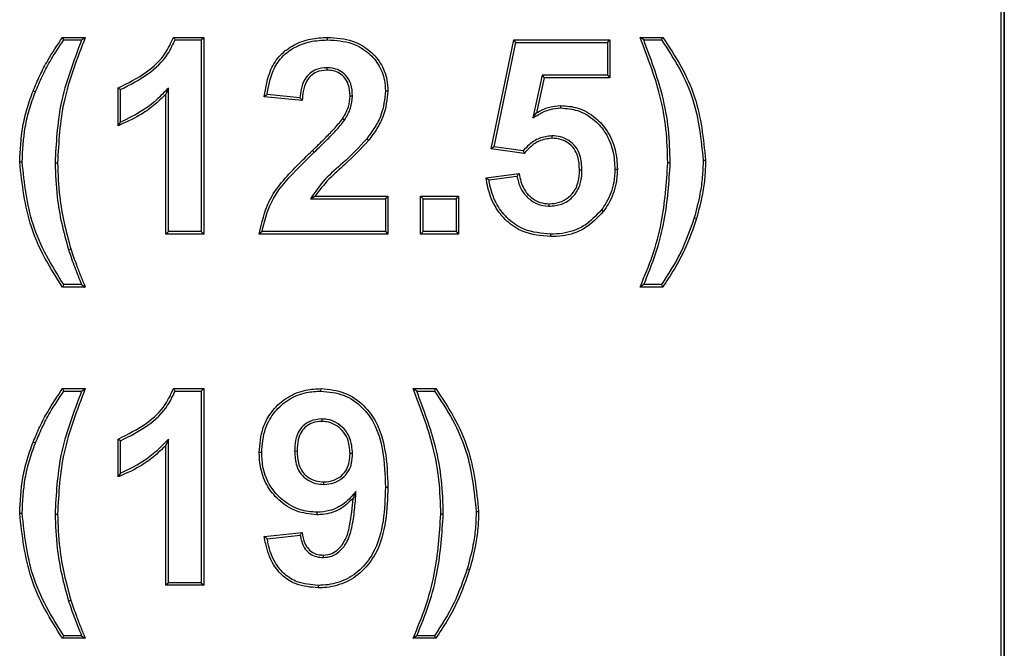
# Model space of a CAD drawing. Header units: inches. Extents: x 0.3 to 33.8, y 0.2 to 21.7.
# Tile 90 of 192: x 12.482 to 12.5521, y 15.5878 to 15.6326. Entities that reach past the tile are written whole.
import ezdxf

# ---------------------------------------------------------------- set-up
doc = ezdxf.new("R2010")
doc.units = ezdxf.units.IN
doc.header["$MEASUREMENT"] = 0

msp = doc.modelspace()

# ---------------------------------------------------------------- linework, layer by layer
at = {"color": 7, "linetype": 'Continuous', "lineweight": 25}
for p, q in [((12.551832, 15.449801), (12.551832, 15.674801)), ((12.55205, 15.449801), (12.55205, 15.674801)), ((12.55205, 15.674801), (12.55205, 15.449801)), ((12.485113, 15.631126), (12.485022, 15.631301)), ((12.485022, 15.631301), (12.486637, 15.631301)), ((12.492914, 15.631301), (12.495073, 15.631301)), ((12.494898, 15.631126), (12.495073, 15.631301)), ((12.495073, 15.631301), (12.495073, 15.617301)), ((12.503879, 15.631126), (12.503879, 15.631301)), ((12.526125, 15.631301), (12.52774, 15.631301)), ((12.485113, 15.631126), (12.486379, 15.631126)), ((12.493035, 15.631126), (12.494898, 15.631126)), ((12.494898, 15.631126), (12.494898, 15.617476)), ((12.515535, 15.623375), (12.51715, 15.631121)), ((12.515744, 15.623522), (12.517293, 15.630946)), ((12.517293, 15.630946), (12.51715, 15.631121)), ((12.51715, 15.631121), (12.523971, 15.631121)), ((12.517293, 15.630946), (12.523796, 15.630946)), ((12.523796, 15.630946), (12.523971, 15.631121)), ((12.523796, 15.630946), (12.523796, 15.628604)), ((12.523971, 15.631121), (12.523971, 15.628429)), ((12.526383, 15.631126), (12.52765, 15.631126)), ((12.503824, 15.629142), (12.503823, 15.628967)), ((12.519166, 15.628604), (12.518501, 15.62558)), ((12.519307, 15.628429), (12.518757, 15.62593)), ((12.523796, 15.628604), (12.519166, 15.628604)), ((12.519166, 15.628604), (12.519307, 15.628429)), ((12.523971, 15.628429), (12.519307, 15.628429)), ((12.523796, 15.628604), (12.523971, 15.628429)), ((12.483087, 15.627419), (12.482924, 15.627484)), ((12.488971, 15.625019), (12.488971, 15.627711)), ((12.489146, 15.625275), (12.489146, 15.62759)), ((12.492556, 15.627695), (12.492381, 15.627268)), ((12.492381, 15.617301), (12.492381, 15.627268)), ((12.492556, 15.617476), (12.492556, 15.627695)), ((12.502073, 15.626813), (12.499381, 15.627077)), ((12.501912, 15.627005), (12.499576, 15.627234)), ((12.505659, 15.627129), (12.505484, 15.62713)), ((12.508001, 15.627492), (12.508176, 15.627492)), ((12.520486, 15.626279), (12.520485, 15.626454)), ((12.518501, 15.62558), (12.518757, 15.62593)), ((12.505097, 15.625416), (12.504951, 15.625512)), ((12.519844, 15.624296), (12.519845, 15.624121)), ((12.50668, 15.624088), (12.506819, 15.623981)), ((12.515744, 15.623522), (12.515535, 15.623375)), ((12.517812, 15.623231), (12.515744, 15.623522)), ((12.502929, 15.623126), (12.502808, 15.623252)), ((12.517882, 15.623044), (12.515535, 15.623375)), ((12.482146, 15.622424), (12.481971, 15.622424)), ((12.484488, 15.622371), (12.484663, 15.622371)), ((12.528274, 15.622371), (12.528099, 15.622371)), ((12.530616, 15.622565), (12.530791, 15.622565)), ((12.515176, 15.621305), (12.517509, 15.621608)), ((12.521992, 15.621857), (12.521817, 15.621858)), ((12.524334, 15.621917), (12.524509, 15.621917)), ((12.515374, 15.621155), (12.517364, 15.621413)), ((12.502662, 15.619818), (12.502974, 15.619993)), ((12.502662, 15.619818), (12.508001, 15.619818)), ((12.502974, 15.619993), (12.508176, 15.619993)), ((12.508001, 15.619818), (12.508176, 15.619993)), ((12.508001, 15.619818), (12.508001, 15.617476)), ((12.508176, 15.619993), (12.508176, 15.617301)), ((12.510684, 15.619818), (12.510509, 15.619993)), ((12.510509, 15.619993), (12.513202, 15.619993)), ((12.510509, 15.617301), (12.510509, 15.619993)), ((12.510684, 15.619818), (12.513027, 15.619818)), ((12.510684, 15.617476), (12.510684, 15.619818)), ((12.513027, 15.619818), (12.513202, 15.619993)), ((12.513027, 15.619818), (12.513027, 15.617476)), ((12.513202, 15.619993), (12.513202, 15.617301)), ((12.519643, 15.619279), (12.519646, 15.619454)), ((12.523377, 15.619028), (12.523516, 15.618922)), ((12.529981, 15.618472), (12.530149, 15.618422)), ((12.492556, 15.617476), (12.492381, 15.617301)), ((12.495073, 15.617301), (12.492381, 15.617301)), ((12.494898, 15.617476), (12.492556, 15.617476)), ((12.494898, 15.617476), (12.495073, 15.617301)), ((12.508176, 15.617301), (12.499022, 15.617301)), ((12.508001, 15.617476), (12.499223, 15.617476)), ((12.508001, 15.617476), (12.508176, 15.617301)), ((12.510684, 15.617476), (12.510509, 15.617301)), ((12.513202, 15.617301), (12.510509, 15.617301)), ((12.513027, 15.617476), (12.510684, 15.617476)), ((12.513027, 15.617476), (12.513202, 15.617301)), ((12.519758, 15.617296), (12.519758, 15.617121)), ((12.485446, 15.61619), (12.485614, 15.616241)), ((12.486637, 15.613531), (12.485022, 15.613531)), ((12.486376, 15.613706), (12.485114, 15.613706)), ((12.52774, 15.613531), (12.526125, 15.613531)), ((12.527647, 15.613706), (12.526387, 15.613706)), ((12.485113, 15.606126), (12.485022, 15.606301)), ((12.485022, 15.606301), (12.486637, 15.606301)), ((12.485113, 15.606126), (12.486379, 15.606126)), ((12.492914, 15.606301), (12.495073, 15.606301)), ((12.493035, 15.606126), (12.494898, 15.606126)), ((12.494898, 15.606126), (12.495073, 15.606301)), ((12.494898, 15.606126), (12.494898, 15.592476)), ((12.495073, 15.606301), (12.495073, 15.592301)), ((12.503416, 15.606126), (12.503417, 15.606301)), ((12.509971, 15.606301), (12.511586, 15.606301)), ((12.510229, 15.606126), (12.511496, 15.606126)), ((12.503473, 15.604142), (12.503473, 15.603967)), ((12.488971, 15.600019), (12.488971, 15.602711)), ((12.489146, 15.600275), (12.489146, 15.60259)), ((12.492556, 15.602695), (12.492381, 15.602268)), ((12.492556, 15.592476), (12.492556, 15.602695)), ((12.483087, 15.602419), (12.482924, 15.602484)), ((12.492381, 15.592301), (12.492381, 15.602268)), ((12.501539, 15.601862), (12.501714, 15.601861)), ((12.499197, 15.601744), (12.499022, 15.601743)), ((12.505659, 15.601675), (12.505484, 15.601676)), ((12.503618, 15.599484), (12.503619, 15.59966)), ((12.508001, 15.599295), (12.508176, 15.599295)), ((12.505906, 15.598971), (12.505697, 15.59849)), ((12.482146, 15.597424), (12.481971, 15.597424)), ((12.484488, 15.597371), (12.484663, 15.597371)), ((12.503131, 15.597501), (12.503131, 15.597326)), ((12.51212, 15.597371), (12.511945, 15.597371)), ((12.514462, 15.597565), (12.514637, 15.597565)), ((12.499381, 15.595773), (12.502073, 15.59607)), ((12.499586, 15.595619), (12.501925, 15.595877)), ((12.503589, 15.594279), (12.503591, 15.594454)), ((12.513828, 15.593472), (12.513995, 15.593422)), ((12.492556, 15.592476), (12.492381, 15.592301)), ((12.495073, 15.592301), (12.492381, 15.592301)), ((12.494898, 15.592476), (12.492556, 15.592476)), ((12.494898, 15.592476), (12.495073, 15.592301)), ((12.503209, 15.592296), (12.503209, 15.592121)), ((12.485446, 15.59119), (12.485614, 15.591241)), ((12.486637, 15.588531), (12.485022, 15.588531)), ((12.486376, 15.588706), (12.485114, 15.588706)), ((12.511586, 15.588531), (12.509971, 15.588531)), ((12.511494, 15.588706), (12.510233, 15.588706))]:
    msp.add_line(p, q, dxfattribs=at)
at = {"color": 7, "linetype": 'Continuous', "lineweight": 25, "flags": 128}
for points in [[(12.526383, 15.631126), (12.526254, 15.631213), (12.526125, 15.631301)], [(12.52765, 15.631126), (12.527695, 15.631213), (12.52774, 15.631301)], [(12.489146, 15.62759), (12.489058, 15.62765), (12.488971, 15.627711)], [(12.485114, 15.613706), (12.485068, 15.613619), (12.485022, 15.613531)], [(12.486376, 15.613706), (12.486507, 15.613619), (12.486637, 15.613531)], [(12.526387, 15.613706), (12.526256, 15.613619), (12.526125, 15.613531)], [(12.527647, 15.613706), (12.527694, 15.613619), (12.52774, 15.613531)], [(12.510229, 15.606126), (12.5101, 15.606213), (12.509971, 15.606301)], [(12.511496, 15.606126), (12.511541, 15.606213), (12.511586, 15.606301)], [(12.489146, 15.60259), (12.489058, 15.60265), (12.488971, 15.602711)], [(12.485114, 15.588706), (12.485068, 15.588619), (12.485022, 15.588531)], [(12.486376, 15.588706), (12.486507, 15.588619), (12.486637, 15.588531)], [(12.510233, 15.588706), (12.510102, 15.588619), (12.509971, 15.588531)], [(12.511494, 15.588706), (12.51154, 15.588619), (12.511586, 15.588531)]]:
    msp.add_lwpolyline(points, dxfattribs=at)
at = {"color": 7, "linetype": 'Continuous', "lineweight": 25}
for points, knots in [([(12.482924, 15.627484), (12.48308, 15.627854), (12.483391, 15.628595), (12.484067, 15.629886), (12.484657, 15.63076), (12.485022, 15.631301)], [0, 0, 0, 0, 0.275997, 0.552141, 1, 1, 1, 1]), ([(12.486637, 15.631301), (12.486348, 15.630552), (12.48577, 15.629053), (12.484869, 15.626107), (12.484744, 15.623836), (12.484663, 15.622371)], [0, 0, 0, 0, 0.2619561, 0.5241042, 1, 1, 1, 1]), ([(12.486379, 15.631126), (12.486422, 15.631155), (12.486508, 15.631213), (12.486594, 15.631271), (12.486637, 15.631301)], [0, 0, 0, 0, 0.5, 1, 1, 1, 1]), ([(12.488971, 15.627711), (12.489669, 15.628053), (12.490931, 15.628671), (12.492305, 15.629955), (12.49274, 15.630916), (12.492914, 15.631301)], [0, 0, 0, 0, 0.425378, 0.769749, 1, 1, 1, 1]), ([(12.493035, 15.631126), (12.493015, 15.631155), (12.492975, 15.631213), (12.492934, 15.631271), (12.492914, 15.631301)], [0, 0, 0, 0, 0.5, 1, 1, 1, 1]), ([(12.499381, 15.627077), (12.499485, 15.62774), (12.499652, 15.628807), (12.500464, 15.63008), (12.501475, 15.630812), (12.502648, 15.631237), (12.503474, 15.63128), (12.503879, 15.631301)], [0, 0, 0, 0, 0.2891443, 0.4651037, 0.6413563, 0.8237298, 1, 1, 1, 1]), ([(12.503879, 15.631301), (12.504486, 15.631261), (12.505522, 15.631193), (12.506825, 15.630477), (12.507697, 15.629519), (12.508125, 15.628453), (12.508162, 15.62776), (12.508176, 15.627492)], [0, 0, 0, 0, 0.280239, 0.478628, 0.67692, 0.87533, 1, 1, 1, 1]), ([(12.528099, 15.622371), (12.528075, 15.623175), (12.528028, 15.624785), (12.527464, 15.627816), (12.52665, 15.629935), (12.526125, 15.631301)], [0, 0, 0, 0, 0.261961, 0.524239, 1, 1, 1, 1]), ([(12.52774, 15.631301), (12.528187, 15.630631), (12.529081, 15.629292), (12.530386, 15.626416), (12.530631, 15.624087), (12.530791, 15.622565)], [0, 0, 0, 0, 0.257251, 0.514785, 1, 1, 1, 1]), ([(12.483087, 15.627419), (12.483242, 15.627789), (12.483554, 15.62853), (12.484211, 15.629782), (12.484774, 15.630621), (12.485113, 15.631126)], [0, 0, 0, 0, 0.284547, 0.569244, 1, 1, 1, 1]), ([(12.486379, 15.631126), (12.486094, 15.630375), (12.485523, 15.628873), (12.484675, 15.625978), (12.48456, 15.623771), (12.484488, 15.622371)], [0, 0, 0, 0, 0.2675, 0.535217, 1, 1, 1, 1]), ([(12.489146, 15.62759), (12.489815, 15.627926), (12.491079, 15.628562), (12.492425, 15.629831), (12.492872, 15.630781), (12.493035, 15.631126)], [0, 0, 0, 0, 0.417234, 0.788319, 1, 1, 1, 1]), ([(12.499576, 15.627234), (12.499678, 15.627815), (12.499844, 15.628771), (12.500574, 15.629932), (12.501515, 15.63063), (12.502646, 15.631059), (12.503462, 15.631103), (12.503879, 15.631126)], [0, 0, 0, 0, 0.2717157, 0.4467177, 0.6220912, 0.8069852, 1, 1, 1, 1]), ([(12.503879, 15.631126), (12.504466, 15.631088), (12.505462, 15.631024), (12.506713, 15.630339), (12.507545, 15.629425), (12.507953, 15.628407), (12.507988, 15.627747), (12.508001, 15.627492)], [0, 0, 0, 0, 0.2830854, 0.4807741, 0.6783584, 0.8760639, 1, 1, 1, 1]), ([(12.528274, 15.622371), (12.52825, 15.623175), (12.528203, 15.624785), (12.527658, 15.627754), (12.526878, 15.629817), (12.526383, 15.631126)], [0, 0, 0, 0, 0.267519, 0.535356, 1, 1, 1, 1]), ([(12.52765, 15.631126), (12.528093, 15.630454), (12.528981, 15.62911), (12.530237, 15.626284), (12.530468, 15.624021), (12.530616, 15.622565)], [0, 0, 0, 0, 0.26283, 0.5259, 1, 1, 1, 1]), ([(12.503824, 15.629142), (12.503575, 15.629123), (12.50314, 15.629088), (12.502602, 15.628758), (12.502201, 15.628273), (12.501991, 15.627656), (12.501936, 15.627205), (12.501912, 15.627005)], [0, 0, 0, 0, 0.2303493, 0.4023546, 0.5742821, 0.8109109, 1, 1, 1, 1]), ([(12.505659, 15.627129), (12.505641, 15.627424), (12.505611, 15.627912), (12.505286, 15.628523), (12.504861, 15.628908), (12.504346, 15.629114), (12.503995, 15.629133), (12.503824, 15.629142)], [0, 0, 0, 0, 0.284559, 0.471138, 0.658457, 0.833554, 1, 1, 1, 1]), ([(12.503823, 15.628967), (12.503573, 15.628946), (12.503157, 15.628909), (12.502666, 15.628577), (12.502318, 15.62811), (12.502135, 15.627494), (12.502093, 15.627031), (12.502073, 15.626813)], [0, 0, 0, 0, 0.237088, 0.394716, 0.552283, 0.790185, 1, 1, 1, 1]), ([(12.505484, 15.62713), (12.505467, 15.62741), (12.50544, 15.627861), (12.505141, 15.628419), (12.50476, 15.62876), (12.504297, 15.628943), (12.50398, 15.628959), (12.503823, 15.628967)], [0, 0, 0, 0, 0.295557, 0.478191, 0.661627, 0.833055, 1, 1, 1, 1]), ([(12.481971, 15.622424), (12.482012, 15.623273), (12.482075, 15.624559), (12.482471, 15.626245), (12.482773, 15.627069), (12.482924, 15.627484)], [0, 0, 0, 0, 0.491255, 0.744353, 1, 1, 1, 1]), ([(12.482146, 15.622424), (12.482187, 15.623262), (12.482248, 15.624532), (12.48264, 15.626195), (12.482937, 15.627009), (12.483087, 15.627419)], [0, 0, 0, 0, 0.491259, 0.744353, 1, 1, 1, 1]), ([(12.492381, 15.627268), (12.492093, 15.626987), (12.491516, 15.626425), (12.490385, 15.625633), (12.489493, 15.625245), (12.488971, 15.625019)], [0, 0, 0, 0, 0.292938, 0.586234, 1, 1, 1, 1]), ([(12.492556, 15.627695), (12.492276, 15.627407), (12.491715, 15.62683), (12.490602, 15.62596), (12.489691, 15.625531), (12.489146, 15.625275)], [0, 0, 0, 0, 0.28591, 0.572569, 1, 1, 1, 1]), ([(12.499576, 15.627234), (12.499544, 15.627208), (12.499479, 15.627155), (12.499414, 15.627103), (12.499381, 15.627077)], [0, 0, 0, 0, 0.5, 1, 1, 1, 1]), ([(12.504951, 15.625512), (12.505032, 15.625648), (12.505194, 15.625919), (12.505423, 15.626453), (12.50546, 15.626871), (12.505484, 15.62713)], [0, 0, 0, 0, 0.274938, 0.550635, 1, 1, 1, 1]), ([(12.505097, 15.625416), (12.505178, 15.625552), (12.505341, 15.625823), (12.505588, 15.626384), (12.505631, 15.626836), (12.505659, 15.627129)], [0, 0, 0, 0, 0.259928, 0.520489, 1, 1, 1, 1]), ([(12.508001, 15.627492), (12.507941, 15.626911), (12.507847, 15.626002), (12.507264, 15.624893), (12.506876, 15.624358), (12.50668, 15.624088)], [0, 0, 0, 0, 0.466315, 0.730039, 1, 1, 1, 1]), ([(12.508176, 15.627492), (12.508113, 15.626887), (12.508016, 15.625946), (12.507415, 15.624803), (12.507019, 15.624257), (12.506819, 15.623981)], [0, 0, 0, 0, 0.4709067, 0.7323924, 1, 1, 1, 1]), ([(12.501912, 15.627005), (12.501931, 15.626982), (12.501968, 15.626938), (12.502022, 15.626874), (12.502056, 15.626834), (12.502073, 15.626813)], [0, 0, 0, 0, 0.363255, 0.681627, 1, 1, 1, 1]), ([(12.518757, 15.62593), (12.51889, 15.626006), (12.519156, 15.626159), (12.519726, 15.626386), (12.520182, 15.626427), (12.520485, 15.626454)], [0, 0, 0, 0, 0.251837, 0.504321, 1, 1, 1, 1]), ([(12.520485, 15.626454), (12.520892, 15.626422), (12.52179, 15.626351), (12.522953, 15.625654), (12.523876, 15.624607), (12.52443, 15.623327), (12.524483, 15.62238), (12.524509, 15.621917)], [0, 0, 0, 0, 0.179758, 0.396266, 0.580483, 0.795045, 1, 1, 1, 1]), ([(12.518501, 15.62558), (12.518634, 15.625657), (12.518898, 15.625811), (12.519301, 15.626035), (12.51983, 15.626226), (12.520235, 15.626259), (12.520486, 15.626279)], [0, 0, 0, 0, 0.215425, 0.431007, 0.647069, 1, 1, 1, 1]), ([(12.520486, 15.626279), (12.520894, 15.626246), (12.521767, 15.626173), (12.522879, 15.62548), (12.523751, 15.624474), (12.524262, 15.623249), (12.524311, 15.622351), (12.524334, 15.621917)], [0, 0, 0, 0, 0.187588, 0.401002, 0.585044, 0.799746, 1, 1, 1, 1]), ([(12.489146, 15.625275), (12.489117, 15.625232), (12.489058, 15.625146), (12.489, 15.625061), (12.488971, 15.625019)], [0, 0, 0, 0, 0.5, 1, 1, 1, 1]), ([(12.502808, 15.623252), (12.503096, 15.623531), (12.503612, 15.624033), (12.50435, 15.624766), (12.50475, 15.625263), (12.504951, 15.625512)], [0, 0, 0, 0, 0.386409, 0.69258, 1, 1, 1, 1]), ([(12.502929, 15.623126), (12.503217, 15.623405), (12.503738, 15.623911), (12.504486, 15.624653), (12.504893, 15.625162), (12.505097, 15.625416)], [0, 0, 0, 0, 0.381599, 0.69015, 1, 1, 1, 1]), ([(12.519844, 15.624296), (12.519535, 15.624259), (12.51894, 15.624187), (12.518267, 15.623731), (12.517944, 15.623376), (12.517812, 15.623231)], [0, 0, 0, 0, 0.390342, 0.7501297, 1, 1, 1, 1]), ([(12.521992, 15.621857), (12.521971, 15.622214), (12.521937, 15.622794), (12.52158, 15.623526), (12.521087, 15.623979), (12.520485, 15.624257), (12.520057, 15.624283), (12.519844, 15.624296)], [0, 0, 0, 0, 0.2899092, 0.4699128, 0.6509418, 0.8268366, 1, 1, 1, 1]), ([(12.50668, 15.624088), (12.506126, 15.6235), (12.50518, 15.622497), (12.503654, 15.621248), (12.502994, 15.620297), (12.502662, 15.619818)], [0, 0, 0, 0, 0.412387, 0.703851, 1, 1, 1, 1]), ([(12.506819, 15.623981), (12.506264, 15.623393), (12.505355, 15.622427), (12.503928, 15.621238), (12.503293, 15.620409), (12.502974, 15.619993)], [0, 0, 0, 0, 0.436932, 0.717083, 1, 1, 1, 1]), ([(12.519845, 15.624121), (12.519535, 15.62408), (12.518961, 15.624005), (12.518318, 15.62354), (12.518014, 15.623194), (12.517882, 15.623044)], [0, 0, 0, 0, 0.400642, 0.740167, 1, 1, 1, 1]), ([(12.521817, 15.621858), (12.521799, 15.62218), (12.52177, 15.622708), (12.52146, 15.623389), (12.521016, 15.623811), (12.520459, 15.624082), (12.520055, 15.624108), (12.519845, 15.624121)], [0, 0, 0, 0, 0.283418, 0.463778, 0.645709, 0.815569, 1, 1, 1, 1]), ([(12.499022, 15.617301), (12.499202, 15.618106), (12.499617, 15.619972), (12.501312, 15.621789), (12.502441, 15.622893), (12.502808, 15.623252)], [0, 0, 0, 0, 0.339133, 0.785072, 1, 1, 1, 1]), ([(12.499223, 15.617476), (12.49939, 15.618173), (12.499789, 15.619836), (12.501372, 15.621598), (12.502499, 15.622704), (12.502929, 15.623126)], [0, 0, 0, 0, 0.308802, 0.736208, 1, 1, 1, 1]), ([(12.517812, 15.623231), (12.517823, 15.6232), (12.517847, 15.623138), (12.51787, 15.623075), (12.517882, 15.623044)], [0, 0, 0, 0, 0.5, 1, 1, 1, 1]), ([(12.485022, 15.613531), (12.484588, 15.614208), (12.483718, 15.615563), (12.48241, 15.618484), (12.482146, 15.620858), (12.481971, 15.622424)], [0, 0, 0, 0, 0.253489, 0.507189, 1, 1, 1, 1]), ([(12.485114, 15.613706), (12.484683, 15.614386), (12.48382, 15.615744), (12.482561, 15.618616), (12.482309, 15.620924), (12.482146, 15.622424)], [0, 0, 0, 0, 0.258852, 0.517923, 1, 1, 1, 1]), ([(12.484488, 15.622371), (12.484519, 15.621567), (12.484576, 15.620121), (12.484931, 15.618054), (12.485274, 15.616813), (12.485446, 15.61619)], [0, 0, 0, 0, 0.38444, 0.691047, 1, 1, 1, 1]), ([(12.484663, 15.622371), (12.484695, 15.621567), (12.484751, 15.62013), (12.485105, 15.61808), (12.485444, 15.616855), (12.485614, 15.616241)], [0, 0, 0, 0, 0.38761, 0.692652, 1, 1, 1, 1]), ([(12.526125, 15.613531), (12.526435, 15.614273), (12.527056, 15.615757), (12.527851, 15.618704), (12.528002, 15.620941), (12.528099, 15.622371)], [0, 0, 0, 0, 0.264381, 0.529367, 1, 1, 1, 1]), ([(12.526387, 15.613706), (12.526693, 15.61445), (12.527305, 15.615938), (12.528042, 15.618834), (12.528184, 15.621005), (12.528274, 15.622371)], [0, 0, 0, 0, 0.270121, 0.540764, 1, 1, 1, 1]), ([(12.530616, 15.622565), (12.530604, 15.622164), (12.53058, 15.62136), (12.530379, 15.619986), (12.530129, 15.619035), (12.529981, 15.618472)], [0, 0, 0, 0, 0.29012, 0.580356, 1, 1, 1, 1]), ([(12.530791, 15.622565), (12.530779, 15.622163), (12.530756, 15.621359), (12.530555, 15.619969), (12.530301, 15.619001), (12.530149, 15.618422)], [0, 0, 0, 0, 0.286664, 0.573444, 1, 1, 1, 1]), ([(12.517364, 15.621413), (12.517385, 15.621441), (12.517433, 15.621506), (12.517481, 15.621571), (12.517509, 15.621608)], [0, 0, 0, 0, 0.425199, 1, 1, 1, 1]), ([(12.517509, 15.621608), (12.517592, 15.621223), (12.51773, 15.620588), (12.51833, 15.619903), (12.518961, 15.619516), (12.519431, 15.619474), (12.519646, 15.619454)], [0, 0, 0, 0, 0.34968, 0.577501, 0.805865, 1, 1, 1, 1]), ([(12.519643, 15.619279), (12.519953, 15.619308), (12.520563, 15.619365), (12.521314, 15.619857), (12.521813, 15.620568), (12.521975, 15.621267), (12.521988, 15.62171), (12.521992, 15.621857)], [0, 0, 0, 0, 0.235247, 0.463247, 0.660528, 0.887455, 1, 1, 1, 1]), ([(12.519646, 15.619454), (12.5199, 15.619474), (12.520393, 15.619513), (12.521044, 15.619878), (12.521514, 15.620397), (12.521778, 15.62109), (12.521803, 15.62158), (12.521817, 15.621858)], [0, 0, 0, 0, 0.207241, 0.402351, 0.597762, 0.772377, 1, 1, 1, 1]), ([(12.524334, 15.621917), (12.524318, 15.621605), (12.524277, 15.620785), (12.523907, 15.61979), (12.523497, 15.6192), (12.523377, 15.619028)], [0, 0, 0, 0, 0.3026052, 0.7958113, 1, 1, 1, 1]), ([(12.524509, 15.621917), (12.524493, 15.621592), (12.524449, 15.620741), (12.524065, 15.619711), (12.523641, 15.6191), (12.523516, 15.618922)], [0, 0, 0, 0, 0.303593, 0.796476, 1, 1, 1, 1]), ([(12.515374, 15.621155), (12.515341, 15.62118), (12.515275, 15.62123), (12.515209, 15.62128), (12.515176, 15.621305)], [0, 0, 0, 0, 0.5, 1, 1, 1, 1]), ([(12.519758, 15.617121), (12.519083, 15.617181), (12.517946, 15.617282), (12.516593, 15.61818), (12.515723, 15.619297), (12.515311, 15.6204), (12.515207, 15.621094), (12.515176, 15.621305)], [0, 0, 0, 0, 0.292574, 0.492472, 0.691979, 0.906195, 1, 1, 1, 1]), ([(12.519758, 15.617296), (12.519109, 15.617353), (12.518018, 15.617449), (12.516718, 15.618307), (12.515882, 15.619376), (12.515503, 15.620386), (12.5154, 15.621001), (12.515374, 15.621155)], [0, 0, 0, 0, 0.299707, 0.504023, 0.707928, 0.926973, 1, 1, 1, 1]), ([(12.517364, 15.621413), (12.517432, 15.62113), (12.517564, 15.620575), (12.518081, 15.619888), (12.518785, 15.619379), (12.519354, 15.619313), (12.519643, 15.619279)], [0, 0, 0, 0, 0.255113, 0.500376, 0.746028, 1, 1, 1, 1]), ([(12.523377, 15.619028), (12.522982, 15.618602), (12.522218, 15.61778), (12.520844, 15.617339), (12.520034, 15.617307), (12.519758, 15.617296)], [0, 0, 0, 0, 0.413476, 0.800059, 1, 1, 1, 1]), ([(12.523516, 15.618922), (12.523101, 15.618476), (12.522301, 15.617618), (12.520873, 15.617165), (12.520039, 15.617132), (12.519758, 15.617121)], [0, 0, 0, 0, 0.418108, 0.804597, 1, 1, 1, 1]), ([(12.529981, 15.618472), (12.529691, 15.617642), (12.529104, 15.61596), (12.528137, 15.614464), (12.527647, 15.613706)], [0, 0, 0, 0, 0.4938462, 1, 1, 1, 1]), ([(12.530149, 15.618422), (12.529884, 15.617661), (12.529453, 15.616419), (12.528585, 15.614808), (12.528022, 15.613958), (12.52774, 15.613531)], [0, 0, 0, 0, 0.441205, 0.719628, 1, 1, 1, 1]), ([(12.499223, 15.617476), (12.499189, 15.617446), (12.499122, 15.617388), (12.499055, 15.61733), (12.499022, 15.617301)], [0, 0, 0, 0, 0.5, 1, 1, 1, 1]), ([(12.485446, 15.61619), (12.485589, 15.615772), (12.485873, 15.614935), (12.486208, 15.614116), (12.486376, 15.613706)], [0, 0, 0, 0, 0.49938, 1, 1, 1, 1]), ([(12.485614, 15.616241), (12.485743, 15.61586), (12.485962, 15.615212), (12.486315, 15.614313), (12.48653, 15.613792), (12.486637, 15.613531)], [0, 0, 0, 0, 0.416157, 0.708028, 1, 1, 1, 1]), ([(12.482924, 15.602484), (12.48308, 15.602854), (12.483391, 15.603595), (12.484067, 15.604886), (12.484657, 15.60576), (12.485022, 15.606301)], [0, 0, 0, 0, 0.275997, 0.552141, 1, 1, 1, 1]), ([(12.483087, 15.602419), (12.483242, 15.602789), (12.483554, 15.60353), (12.484211, 15.604782), (12.484774, 15.605621), (12.485113, 15.606126)], [0, 0, 0, 0, 0.284547, 0.569244, 1, 1, 1, 1]), ([(12.486379, 15.606126), (12.486094, 15.605375), (12.485523, 15.603873), (12.484675, 15.600978), (12.48456, 15.598771), (12.484488, 15.597371)], [0, 0, 0, 0, 0.2675, 0.535217, 1, 1, 1, 1]), ([(12.486637, 15.606301), (12.486348, 15.605552), (12.48577, 15.604053), (12.484869, 15.601107), (12.484744, 15.598836), (12.484663, 15.597371)], [0, 0, 0, 0, 0.261956, 0.524104, 1, 1, 1, 1]), ([(12.486379, 15.606126), (12.486422, 15.606155), (12.486508, 15.606213), (12.486594, 15.606271), (12.486637, 15.606301)], [0, 0, 0, 0, 0.5, 1, 1, 1, 1]), ([(12.488971, 15.602711), (12.489669, 15.603053), (12.490931, 15.603671), (12.492305, 15.604955), (12.49274, 15.605916), (12.492914, 15.606301)], [0, 0, 0, 0, 0.425378, 0.769749, 1, 1, 1, 1]), ([(12.489146, 15.60259), (12.489815, 15.602926), (12.491079, 15.603562), (12.492425, 15.604831), (12.492872, 15.605781), (12.493035, 15.606126)], [0, 0, 0, 0, 0.417234, 0.788319, 1, 1, 1, 1]), ([(12.493035, 15.606126), (12.493015, 15.606155), (12.492975, 15.606213), (12.492934, 15.606271), (12.492914, 15.606301)], [0, 0, 0, 0, 0.5, 1, 1, 1, 1]), ([(12.499022, 15.601743), (12.499069, 15.602351), (12.499151, 15.60343), (12.499935, 15.6048), (12.501001, 15.605742), (12.502231, 15.606236), (12.503058, 15.606281), (12.503417, 15.606301)], [0, 0, 0, 0, 0.254751, 0.452686, 0.650664, 0.848268, 1, 1, 1, 1]), ([(12.499197, 15.601744), (12.499242, 15.602331), (12.49932, 15.603371), (12.500074, 15.60469), (12.501098, 15.605592), (12.502278, 15.606065), (12.503071, 15.606107), (12.503416, 15.606126)], [0, 0, 0, 0, 0.256328, 0.453826, 0.651362, 0.848324, 1, 1, 1, 1]), ([(12.503416, 15.606126), (12.503969, 15.606073), (12.505056, 15.60597), (12.50635, 15.605055), (12.507361, 15.603703), (12.507919, 15.601725), (12.507972, 15.600164), (12.508001, 15.599295)], [0, 0, 0, 0, 0.177117, 0.3488287, 0.4938362, 0.718491, 1, 1, 1, 1]), ([(12.503417, 15.606301), (12.503993, 15.606245), (12.505126, 15.606136), (12.506474, 15.605183), (12.507523, 15.603779), (12.508093, 15.601755), (12.508146, 15.600167), (12.508176, 15.599295)], [0, 0, 0, 0, 0.179666, 0.352867, 0.499955, 0.725347, 1, 1, 1, 1]), ([(12.511945, 15.597371), (12.511922, 15.598175), (12.511874, 15.599785), (12.51131, 15.602816), (12.510496, 15.604935), (12.509971, 15.606301)], [0, 0, 0, 0, 0.261961, 0.524239, 1, 1, 1, 1]), ([(12.51212, 15.597371), (12.512097, 15.598175), (12.51205, 15.599785), (12.511504, 15.602754), (12.510724, 15.604817), (12.510229, 15.606126)], [0, 0, 0, 0, 0.267519, 0.535356, 1, 1, 1, 1]), ([(12.511496, 15.606126), (12.51194, 15.605454), (12.512827, 15.60411), (12.514083, 15.601284), (12.514314, 15.599021), (12.514462, 15.597565)], [0, 0, 0, 0, 0.26283, 0.5259, 1, 1, 1, 1]), ([(12.511586, 15.606301), (12.512033, 15.605631), (12.512927, 15.604292), (12.514232, 15.601416), (12.514477, 15.599087), (12.514637, 15.597565)], [0, 0, 0, 0, 0.257251, 0.514785, 1, 1, 1, 1]), ([(12.503473, 15.604142), (12.503196, 15.604114), (12.502714, 15.604065), (12.502126, 15.603683), (12.50172, 15.603137), (12.50156, 15.602491), (12.501545, 15.602046), (12.501539, 15.601862)], [0, 0, 0, 0, 0.243961, 0.423465, 0.604106, 0.835992, 1, 1, 1, 1]), ([(12.503473, 15.603967), (12.503255, 15.603949), (12.502848, 15.603916), (12.502347, 15.603627), (12.501968, 15.603217), (12.501747, 15.602607), (12.501726, 15.602132), (12.501714, 15.601861)], [0, 0, 0, 0, 0.208488, 0.389668, 0.542245, 0.739514, 1, 1, 1, 1]), ([(12.505659, 15.601675), (12.505628, 15.602066), (12.505579, 15.602706), (12.505086, 15.603459), (12.504523, 15.603904), (12.503954, 15.604119), (12.503604, 15.604136), (12.503473, 15.604142)], [0, 0, 0, 0, 0.31426, 0.514685, 0.714486, 0.893502, 1, 1, 1, 1]), ([(12.505484, 15.601676), (12.505456, 15.602043), (12.505412, 15.602641), (12.504952, 15.603342), (12.504432, 15.603751), (12.50391, 15.603946), (12.503591, 15.603962), (12.503473, 15.603967)], [0, 0, 0, 0, 0.3188104, 0.5191768, 0.7188389, 0.8961386, 1, 1, 1, 1]), ([(12.492556, 15.602695), (12.492276, 15.602407), (12.491715, 15.60183), (12.490602, 15.60096), (12.489691, 15.600531), (12.489146, 15.600275)], [0, 0, 0, 0, 0.28591, 0.572569, 1, 1, 1, 1]), ([(12.481971, 15.597424), (12.482012, 15.598273), (12.482075, 15.599559), (12.482471, 15.601245), (12.482773, 15.602069), (12.482924, 15.602484)], [0, 0, 0, 0, 0.491255, 0.744353, 1, 1, 1, 1]), ([(12.482146, 15.597424), (12.482187, 15.598262), (12.482248, 15.599532), (12.48264, 15.601195), (12.482937, 15.602009), (12.483087, 15.602419)], [0, 0, 0, 0, 0.491259, 0.744353, 1, 1, 1, 1]), ([(12.492381, 15.602268), (12.492093, 15.601987), (12.491516, 15.601425), (12.490385, 15.600633), (12.489493, 15.600245), (12.488971, 15.600019)], [0, 0, 0, 0, 0.292938, 0.586234, 1, 1, 1, 1]), ([(12.501539, 15.601862), (12.50156, 15.601501), (12.501592, 15.600927), (12.501955, 15.600212), (12.50244, 15.599782), (12.503017, 15.599523), (12.503424, 15.599497), (12.503618, 15.599484)], [0, 0, 0, 0, 0.300506, 0.479187, 0.658322, 0.837246, 1, 1, 1, 1]), ([(12.501714, 15.601861), (12.501731, 15.601539), (12.501759, 15.601019), (12.502067, 15.600357), (12.502505, 15.599951), (12.503041, 15.599698), (12.503427, 15.599672), (12.503619, 15.59966)], [0, 0, 0, 0, 0.2916705, 0.4706385, 0.6503649, 0.8258031, 1, 1, 1, 1]), ([(12.503131, 15.597326), (12.50262, 15.597377), (12.501621, 15.597477), (12.500377, 15.598318), (12.499479, 15.599429), (12.49907, 15.600639), (12.499036, 15.601424), (12.499022, 15.601743)], [0, 0, 0, 0, 0.226082, 0.442977, 0.649041, 0.85728, 1, 1, 1, 1]), ([(12.503131, 15.597501), (12.502724, 15.597534), (12.50183, 15.597606), (12.500663, 15.598306), (12.499741, 15.599337), (12.499259, 15.600537), (12.499216, 15.601371), (12.499197, 15.601744)], [0, 0, 0, 0, 0.188517, 0.413904, 0.612235, 0.826693, 1, 1, 1, 1]), ([(12.503618, 15.599484), (12.503863, 15.599505), (12.504335, 15.599545), (12.504957, 15.599896), (12.505397, 15.600397), (12.505626, 15.601023), (12.505647, 15.60145), (12.505659, 15.601675)], [0, 0, 0, 0, 0.216949, 0.417981, 0.619769, 0.799711, 1, 1, 1, 1]), ([(12.503619, 15.59966), (12.503864, 15.599682), (12.504316, 15.599724), (12.504892, 15.600073), (12.505271, 15.60054), (12.505457, 15.601103), (12.505474, 15.60148), (12.505484, 15.601676)], [0, 0, 0, 0, 0.236686, 0.435227, 0.634599, 0.809699, 1, 1, 1, 1]), ([(12.489146, 15.600275), (12.489117, 15.600232), (12.489058, 15.600146), (12.489, 15.600061), (12.488971, 15.600019)], [0, 0, 0, 0, 0.5, 1, 1, 1, 1]), ([(12.508001, 15.599295), (12.507975, 15.598492), (12.507924, 15.596877), (12.507359, 15.594789), (12.506239, 15.593343), (12.504993, 15.592544), (12.503917, 15.592311), (12.503331, 15.592299), (12.503209, 15.592296)], [0, 0, 0, 0, 0.252404, 0.507197, 0.661541, 0.816068, 0.961604, 1, 1, 1, 1]), ([(12.508176, 15.599295), (12.50815, 15.598491), (12.508099, 15.596877), (12.507539, 15.594768), (12.506416, 15.593262), (12.505123, 15.592405), (12.503983, 15.592139), (12.503353, 15.592124), (12.503209, 15.592121)], [0, 0, 0, 0, 0.245359, 0.492853, 0.65026, 0.807877, 0.956, 1, 1, 1, 1]), ([(12.505906, 15.598971), (12.505649, 15.59868), (12.50513, 15.598091), (12.504132, 15.59757), (12.503434, 15.597522), (12.503131, 15.597501)], [0, 0, 0, 0, 0.357373, 0.721779, 1, 1, 1, 1]), ([(12.505697, 15.59849), (12.5054, 15.598208), (12.504792, 15.59763), (12.503824, 15.597345), (12.503265, 15.59733), (12.503131, 15.597326)], [0, 0, 0, 0, 0.419985, 0.860766, 1, 1, 1, 1]), ([(12.503589, 15.594279), (12.503792, 15.5943), (12.504201, 15.594341), (12.504784, 15.594715), (12.505332, 15.595385), (12.50564, 15.596439), (12.505821, 15.597669), (12.505877, 15.598536), (12.505906, 15.598971)], [0, 0, 0, 0, 0.105104, 0.211769, 0.350622, 0.547867, 0.773022, 1, 1, 1, 1]), ([(12.503591, 15.594454), (12.503795, 15.594478), (12.504182, 15.594522), (12.504712, 15.594895), (12.505215, 15.595547), (12.50555, 15.59681), (12.50564, 15.59784), (12.505697, 15.59849)], [0, 0, 0, 0, 0.121539, 0.230066, 0.378349, 0.60753, 1, 1, 1, 1]), ([(12.485022, 15.588531), (12.484588, 15.589208), (12.483718, 15.590563), (12.48241, 15.593484), (12.482146, 15.595858), (12.481971, 15.597424)], [0, 0, 0, 0, 0.253489, 0.507189, 1, 1, 1, 1]), ([(12.485114, 15.588706), (12.484683, 15.589386), (12.48382, 15.590744), (12.482561, 15.593616), (12.482309, 15.595924), (12.482146, 15.597424)], [0, 0, 0, 0, 0.258852, 0.517923, 1, 1, 1, 1]), ([(12.484488, 15.597371), (12.484519, 15.596567), (12.484576, 15.595121), (12.484931, 15.593054), (12.485274, 15.591813), (12.485446, 15.59119)], [0, 0, 0, 0, 0.38444, 0.6910471, 1, 1, 1, 1]), ([(12.484663, 15.597371), (12.484695, 15.596567), (12.484751, 15.59513), (12.485105, 15.59308), (12.485444, 15.591855), (12.485614, 15.591241)], [0, 0, 0, 0, 0.38761, 0.692652, 1, 1, 1, 1]), ([(12.509971, 15.588531), (12.510281, 15.589273), (12.510902, 15.590757), (12.511697, 15.593704), (12.511848, 15.595941), (12.511945, 15.597371)], [0, 0, 0, 0, 0.264381, 0.529367, 1, 1, 1, 1]), ([(12.510233, 15.588706), (12.510539, 15.58945), (12.511151, 15.590938), (12.511888, 15.593834), (12.51203, 15.596005), (12.51212, 15.597371)], [0, 0, 0, 0, 0.270121, 0.540764, 1, 1, 1, 1]), ([(12.514462, 15.597565), (12.51445, 15.597164), (12.514426, 15.59636), (12.514225, 15.594986), (12.513975, 15.594035), (12.513828, 15.593472)], [0, 0, 0, 0, 0.29012, 0.580356, 1, 1, 1, 1]), ([(12.514637, 15.597565), (12.514626, 15.597163), (12.514602, 15.596359), (12.514401, 15.594969), (12.514147, 15.594001), (12.513995, 15.593422)], [0, 0, 0, 0, 0.286664, 0.573444, 1, 1, 1, 1]), ([(12.499586, 15.595619), (12.499552, 15.595645), (12.499483, 15.595696), (12.499415, 15.595747), (12.499381, 15.595773)], [0, 0, 0, 0, 0.5, 1, 1, 1, 1]), ([(12.503209, 15.592121), (12.502671, 15.592166), (12.501771, 15.592241), (12.500679, 15.592915), (12.499891, 15.593889), (12.499533, 15.594908), (12.499412, 15.595596), (12.499381, 15.595773)], [0, 0, 0, 0, 0.273194, 0.457056, 0.640849, 0.907898, 1, 1, 1, 1]), ([(12.503209, 15.592296), (12.502697, 15.592338), (12.501842, 15.592408), (12.500805, 15.593042), (12.500055, 15.593963), (12.499725, 15.594886), (12.499609, 15.595496), (12.499586, 15.595619)], [0, 0, 0, 0, 0.280761, 0.468316, 0.655795, 0.93018, 1, 1, 1, 1]), ([(12.501925, 15.595877), (12.501941, 15.595898), (12.501973, 15.59594), (12.502022, 15.596004), (12.502056, 15.596048), (12.502073, 15.59607)], [0, 0, 0, 0, 0.319819, 0.659909, 1, 1, 1, 1]), ([(12.501925, 15.595877), (12.501995, 15.595564), (12.502101, 15.595088), (12.502537, 15.594594), (12.502974, 15.594348), (12.503344, 15.59429), (12.503548, 15.594281), (12.503589, 15.594279)], [0, 0, 0, 0, 0.371122, 0.5648523, 0.758598, 0.9517813, 1, 1, 1, 1]), ([(12.502073, 15.59607), (12.502119, 15.595799), (12.50219, 15.595376), (12.502496, 15.594872), (12.50286, 15.594592), (12.503246, 15.59447), (12.503491, 15.594459), (12.503591, 15.594454)], [0, 0, 0, 0, 0.331515, 0.51669, 0.702812, 0.878449, 1, 1, 1, 1]), ([(12.513828, 15.593472), (12.513538, 15.592642), (12.512951, 15.59096), (12.511983, 15.589464), (12.511494, 15.588706)], [0, 0, 0, 0, 0.493846, 1, 1, 1, 1]), ([(12.513995, 15.593422), (12.513731, 15.592661), (12.513299, 15.591419), (12.512431, 15.589808), (12.511868, 15.588958), (12.511586, 15.588531)], [0, 0, 0, 0, 0.441205, 0.719628, 1, 1, 1, 1]), ([(12.485446, 15.59119), (12.485589, 15.590772), (12.485873, 15.589935), (12.486208, 15.589116), (12.486376, 15.588706)], [0, 0, 0, 0, 0.49938, 1, 1, 1, 1]), ([(12.485614, 15.591241), (12.485743, 15.59086), (12.485962, 15.590212), (12.486315, 15.589313), (12.48653, 15.588792), (12.486637, 15.588531)], [0, 0, 0, 0, 0.416157, 0.708028, 1, 1, 1, 1])]:
    msp.add_open_spline(points, degree=3, knots=knots, dxfattribs=at)

doc.saveas('drawing.dxf')
